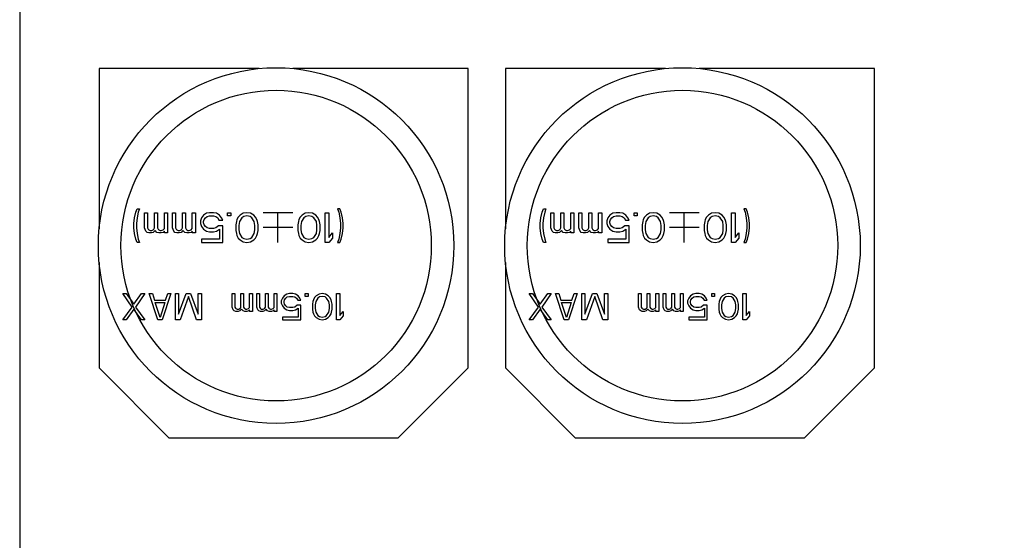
# Model space of a CAD drawing. Header units: millimetres. Extents: x 0 to 420, y 0 to 297.
# Tile 11 of 22: x 142 to 164, y 132 to 144. Entities that reach past the tile are written whole.
import ezdxf
from ezdxf.enums import TextEntityAlignment as Align

# ---------------------------------------------------------------- set-up
doc = ezdxf.new("R2010")
doc.units = ezdxf.units.MM
doc.header["$LTSCALE"] = 23.1
doc.layers.get('0').update_dxf_attribs({"linetype": 'CONTINUOUS'})
doc.layers.add('00_COMPONENTS', color=7, linetype='CONTINUOUS')
doc.layers.add('51__DRAFT_DIMS', color=7, linetype='CONTINUOUS')
doc.styles.get("Standard").update_dxf_attribs({"font": 'simfang.ttf'})
doc.dimstyles.new('DIMSTYLE_1', dxfattribs={"dimtxt": 3, "dimasz": 3, "dimexe": 2.5, "dimexo": 0.5, "dimgap": 0.75, "dimtad": 1, "dimdec": 1, "dimdsep": 46, "dimtxsty": 'STANDARD', "dimblk": '_FILLED', "dimblk1": '_FILLED', "dimblk2": '_FILLED', "dimcen": 0.09, "dimclrt": 3, "dimazin": 2, "dimtp": 0.5, "dimtm": 0.5, "dimtfac": 1, "dimtdec": 1, "dimtofl": 0, "dimtmove": 0, "dimatfit": 3, "dimldrblk": '_FILLED', "dimfxl": 1, "dimtolj": 1, "dimarcsym": 0})

# ---------------------------------------------------------------- blocks, each defined once
blk = doc.blocks.new('_FILLED')
at = {"color": 0, "linetype": 'ByBlock'}
blk.add_solid([(0, 0), (-1, 0.1667), (-1, -0.1667)], dxfattribs=at)
blk = doc.blocks.new('*D3')
at = {"layer": '51__DRAFT_DIMS', "color": 4}
for p, q in [((222.921, 224.182), (289.645, 224.182)), ((287.145, 224.182), (287.145, 133.692)), ((287.145, 43.202), (287.145, 133.692)), ((148.891, 43.202), (289.645, 43.202))]:
    blk.add_line(p, q, dxfattribs=at)
at = {"layer": '51__DRAFT_DIMS', "color": 4, "xscale": 3, "yscale": 3, "zscale": 3}
for p, rotation in [((287.145, 224.182), 90), ((287.145, 43.202), 270)]:
    blk.add_blockref('_FILLED', p, dxfattribs=dict(at, rotation=rotation))
at = {"layer": '51__DRAFT_DIMS', "color": 3}
blk.add_text('181', height=3, rotation=90, dxfattribs=at).set_placement((286.395, 133.692), align=Align.CENTER)

msp = doc.modelspace()

# ---------------------------------------------------------------- linework, layer by layer
at = {"layer": '00_COMPONENTS', "color": 7}
for p, q in [((142.101, 165.835), (142.101, 114.879)), ((143.89, 142.576), (143.89, 138.973)), ((147.493, 142.576), (143.89, 142.576)), ((152.19, 142.576), (148.251, 142.576)), ((152.19, 135.845), (152.19, 142.576)), ((153.034, 142.576), (153.034, 138.973)), ((156.637, 142.576), (153.034, 142.576)), ((161.334, 142.576), (157.395, 142.576)), ((161.334, 135.845), (161.334, 142.576)), ((143.89, 138.215), (143.89, 135.845)), ((153.034, 138.215), (153.034, 135.845)), ((143.89, 135.845), (145.459, 134.276)), ((150.621, 134.276), (152.19, 135.845)), ((153.034, 135.845), (154.603, 134.276)), ((159.765, 134.276), (161.334, 135.845)), ((145.459, 134.276), (150.621, 134.276)), ((154.603, 134.276), (159.765, 134.276))]:
    msp.add_line(p, q, dxfattribs=at)
at = {"layer": '00_COMPONENTS', "color": 4}
for p, q in [((144.715, 139.349), (144.743, 139.421)), ((144.743, 139.421), (144.799, 139.421)), ((144.799, 139.421), (144.771, 139.349)), ((149.252, 139.421), (149.28, 139.349)), ((149.308, 139.421), (149.252, 139.421)), ((149.335, 139.349), (149.308, 139.421)), ((153.859, 139.349), (153.887, 139.421)), ((153.887, 139.421), (153.943, 139.421)), ((153.943, 139.421), (153.915, 139.349)), ((158.396, 139.421), (158.424, 139.349)), ((158.452, 139.421), (158.396, 139.421)), ((158.479, 139.349), (158.452, 139.421)), ((144.673, 139.093), (144.687, 139.221)), ((144.687, 139.221), (144.715, 139.349)), ((144.743, 139.221), (144.729, 139.093)), ((144.771, 139.349), (144.743, 139.221)), ((144.911, 138.993), (144.911, 139.335)), ((144.911, 139.335), (144.98, 139.335)), ((144.98, 139.335), (144.98, 138.993)), ((145.134, 138.993), (145.134, 139.335)), ((145.134, 139.335), (145.204, 139.335)), ((145.204, 139.335), (145.204, 138.993)), ((145.357, 138.979), (145.357, 139.335)), ((145.357, 139.335), (145.427, 139.335)), ((145.427, 139.335), (145.427, 138.879)), ((145.539, 138.993), (145.539, 139.335)), ((145.539, 139.335), (145.609, 139.335)), ((145.609, 139.335), (145.609, 138.993)), ((145.762, 138.993), (145.762, 139.335)), ((145.762, 139.335), (145.832, 139.335)), ((145.832, 139.335), (145.832, 138.993)), ((145.985, 138.979), (145.985, 139.335)), ((145.985, 139.335), (146.055, 139.335)), ((146.055, 139.335), (146.055, 138.879)), ((146.195, 139.221), (146.167, 139.15)), ((146.167, 139.15), (146.167, 139.093)), ((146.237, 139.278), (146.195, 139.221)), ((146.307, 139.321), (146.237, 139.278)), ((146.237, 139.136), (146.251, 139.178)), ((146.251, 139.178), (146.279, 139.221)), ((146.279, 139.221), (146.32, 139.25)), ((146.376, 139.335), (146.307, 139.321)), ((146.32, 139.25), (146.376, 139.264)), ((146.46, 139.335), (146.376, 139.335)), ((146.376, 139.264), (146.46, 139.264)), ((146.53, 139.321), (146.46, 139.335)), ((146.46, 139.264), (146.516, 139.25)), ((146.516, 139.25), (146.558, 139.221)), ((146.6, 139.278), (146.53, 139.321)), ((146.558, 139.221), (146.586, 139.164)), ((146.586, 139.164), (146.669, 139.164)), ((146.642, 139.221), (146.6, 139.278)), ((146.669, 139.164), (146.642, 139.221)), ((146.781, 139.264), (146.781, 139.335)), ((146.781, 139.335), (146.851, 139.335)), ((146.851, 139.264), (146.781, 139.264)), ((146.851, 139.335), (146.851, 139.264)), ((146.99, 139.178), (146.977, 139.136)), ((147.018, 139.235), (146.99, 139.178)), ((147.06, 139.278), (147.018, 139.235)), ((147.102, 139.221), (147.046, 139.136)), ((147.13, 139.321), (147.06, 139.278)), ((147.144, 139.25), (147.102, 139.221)), ((147.214, 139.335), (147.13, 139.321)), ((147.214, 139.264), (147.144, 139.25)), ((147.298, 139.321), (147.214, 139.335)), ((147.284, 139.25), (147.214, 139.264)), ((147.325, 139.221), (147.284, 139.25)), ((147.367, 139.278), (147.298, 139.321)), ((147.381, 139.136), (147.325, 139.221)), ((147.409, 139.235), (147.367, 139.278)), ((147.437, 139.178), (147.409, 139.235)), ((147.451, 139.136), (147.437, 139.178)), ((148.247, 139.335), (147.577, 139.335)), ((147.912, 138.665), (147.912, 139.335)), ((148.386, 139.178), (148.372, 139.136)), ((148.414, 139.235), (148.386, 139.178)), ((148.456, 139.278), (148.414, 139.235)), ((148.498, 139.221), (148.442, 139.136)), ((148.526, 139.321), (148.456, 139.278)), ((148.54, 139.25), (148.498, 139.221)), ((148.61, 139.335), (148.526, 139.321)), ((148.61, 139.264), (148.54, 139.25)), ((148.693, 139.321), (148.61, 139.335)), ((148.679, 139.25), (148.61, 139.264)), ((148.721, 139.221), (148.679, 139.25)), ((148.763, 139.278), (148.693, 139.321)), ((148.777, 139.136), (148.721, 139.221)), ((148.805, 139.235), (148.763, 139.278)), ((148.833, 139.178), (148.805, 139.235)), ((148.847, 139.136), (148.833, 139.178)), ((148.973, 138.665), (148.973, 139.335)), ((148.973, 139.335), (149.056, 139.335)), ((149.056, 139.335), (149.056, 138.779)), ((149.28, 139.349), (149.308, 139.221)), ((149.308, 139.221), (149.322, 139.093)), ((149.363, 139.221), (149.335, 139.349)), ((149.377, 139.093), (149.363, 139.221)), ((153.817, 139.093), (153.831, 139.221)), ((153.831, 139.221), (153.859, 139.349)), ((153.887, 139.221), (153.873, 139.093)), ((153.915, 139.349), (153.887, 139.221)), ((154.055, 138.993), (154.055, 139.335)), ((154.055, 139.335), (154.124, 139.335)), ((154.124, 139.335), (154.124, 138.993)), ((154.278, 138.993), (154.278, 139.335)), ((154.278, 139.335), (154.348, 139.335)), ((154.348, 139.335), (154.348, 138.993)), ((154.501, 138.979), (154.501, 139.335)), ((154.501, 139.335), (154.571, 139.335)), ((154.571, 139.335), (154.571, 138.879)), ((154.683, 138.993), (154.683, 139.335)), ((154.683, 139.335), (154.753, 139.335)), ((154.753, 139.335), (154.753, 138.993)), ((154.906, 138.993), (154.906, 139.335)), ((154.906, 139.335), (154.976, 139.335)), ((154.976, 139.335), (154.976, 138.993)), ((155.129, 138.979), (155.129, 139.335)), ((155.129, 139.335), (155.199, 139.335)), ((155.199, 139.335), (155.199, 138.879)), ((155.339, 139.221), (155.311, 139.15)), ((155.311, 139.15), (155.311, 139.093)), ((155.381, 139.278), (155.339, 139.221)), ((155.451, 139.321), (155.381, 139.278)), ((155.381, 139.136), (155.395, 139.178)), ((155.395, 139.178), (155.423, 139.221)), ((155.423, 139.221), (155.464, 139.25)), ((155.52, 139.335), (155.451, 139.321)), ((155.464, 139.25), (155.52, 139.264)), ((155.604, 139.335), (155.52, 139.335)), ((155.52, 139.264), (155.604, 139.264)), ((155.674, 139.321), (155.604, 139.335)), ((155.604, 139.264), (155.66, 139.25)), ((155.66, 139.25), (155.702, 139.221)), ((155.744, 139.278), (155.674, 139.321)), ((155.702, 139.221), (155.73, 139.164)), ((155.73, 139.164), (155.813, 139.164)), ((155.786, 139.221), (155.744, 139.278)), ((155.813, 139.164), (155.786, 139.221)), ((155.925, 139.264), (155.925, 139.335)), ((155.925, 139.335), (155.995, 139.335)), ((155.995, 139.264), (155.925, 139.264)), ((155.995, 139.335), (155.995, 139.264)), ((156.134, 139.178), (156.121, 139.136)), ((156.162, 139.235), (156.134, 139.178)), ((156.204, 139.278), (156.162, 139.235)), ((156.246, 139.221), (156.19, 139.136)), ((156.274, 139.321), (156.204, 139.278)), ((156.288, 139.25), (156.246, 139.221)), ((156.358, 139.335), (156.274, 139.321)), ((156.358, 139.264), (156.288, 139.25)), ((156.442, 139.321), (156.358, 139.335)), ((156.428, 139.25), (156.358, 139.264)), ((156.469, 139.221), (156.428, 139.25)), ((156.511, 139.278), (156.442, 139.321)), ((156.525, 139.136), (156.469, 139.221)), ((156.553, 139.235), (156.511, 139.278)), ((156.581, 139.178), (156.553, 139.235)), ((156.595, 139.136), (156.581, 139.178)), ((157.391, 139.335), (156.721, 139.335)), ((157.056, 138.665), (157.056, 139.335)), ((157.53, 139.178), (157.516, 139.136)), ((157.558, 139.235), (157.53, 139.178)), ((157.6, 139.278), (157.558, 139.235)), ((157.642, 139.221), (157.586, 139.136)), ((157.67, 139.321), (157.6, 139.278)), ((157.684, 139.25), (157.642, 139.221)), ((157.754, 139.335), (157.67, 139.321)), ((157.754, 139.264), (157.684, 139.25)), ((157.837, 139.321), (157.754, 139.335)), ((157.823, 139.25), (157.754, 139.264)), ((157.865, 139.221), (157.823, 139.25)), ((157.907, 139.278), (157.837, 139.321)), ((157.921, 139.136), (157.865, 139.221)), ((157.949, 139.235), (157.907, 139.278)), ((157.977, 139.178), (157.949, 139.235)), ((157.991, 139.136), (157.977, 139.178)), ((158.117, 138.665), (158.117, 139.335)), ((158.117, 139.335), (158.2, 139.335)), ((158.2, 139.335), (158.2, 138.779)), ((158.424, 139.349), (158.452, 139.221)), ((158.452, 139.221), (158.466, 139.093)), ((158.507, 139.221), (158.479, 139.349)), ((158.521, 139.093), (158.507, 139.221)), ((144.673, 138.993), (144.673, 139.093)), ((144.687, 138.865), (144.673, 138.993)), ((144.729, 139.093), (144.729, 138.993)), ((144.729, 138.993), (144.743, 138.865)), ((144.939, 138.922), (144.911, 138.993)), ((144.967, 138.893), (144.939, 138.922)), ((144.98, 138.993), (144.994, 138.965)), ((144.994, 138.965), (145.008, 138.95)), ((145.008, 138.95), (145.036, 138.936)), ((145.036, 138.936), (145.078, 138.936)), ((145.078, 138.936), (145.106, 138.95)), ((145.106, 138.95), (145.12, 138.965)), ((145.148, 138.936), (145.106, 138.893)), ((145.12, 138.965), (145.134, 138.993)), ((145.19, 138.893), (145.148, 138.936)), ((145.204, 138.993), (145.218, 138.965)), ((145.218, 138.965), (145.232, 138.95)), ((145.232, 138.95), (145.26, 138.936)), ((145.26, 138.936), (145.288, 138.936)), ((145.288, 138.936), (145.329, 138.95)), ((145.329, 138.95), (145.357, 138.979)), ((145.357, 138.922), (145.329, 138.893)), ((145.357, 138.879), (145.357, 138.922)), ((145.567, 138.922), (145.539, 138.993)), ((145.595, 138.893), (145.567, 138.922)), ((145.609, 138.993), (145.623, 138.965)), ((145.623, 138.965), (145.637, 138.95)), ((145.637, 138.95), (145.664, 138.936)), ((145.664, 138.936), (145.706, 138.936)), ((145.706, 138.936), (145.734, 138.95)), ((145.734, 138.95), (145.748, 138.965)), ((145.776, 138.936), (145.734, 138.893)), ((145.748, 138.965), (145.762, 138.993)), ((145.818, 138.893), (145.776, 138.936)), ((145.832, 138.993), (145.846, 138.965)), ((145.846, 138.965), (145.86, 138.95)), ((145.86, 138.95), (145.888, 138.936)), ((145.888, 138.936), (145.916, 138.936)), ((145.916, 138.936), (145.958, 138.95)), ((145.958, 138.95), (145.985, 138.979)), ((145.985, 138.922), (145.958, 138.893)), ((145.985, 138.879), (145.985, 138.922)), ((146.167, 139.093), (146.195, 139.022)), ((146.195, 139.022), (146.237, 138.965)), ((146.237, 139.107), (146.237, 139.136)), ((146.251, 139.064), (146.237, 139.107)), ((146.237, 138.965), (146.307, 138.922)), ((146.279, 139.022), (146.251, 139.064)), ((146.32, 138.993), (146.279, 139.022)), ((146.307, 138.922), (146.376, 138.908)), ((146.376, 138.979), (146.32, 138.993)), ((146.46, 138.979), (146.376, 138.979)), ((146.516, 138.993), (146.46, 138.979)), ((146.46, 138.908), (146.53, 138.922)), ((146.572, 139.036), (146.516, 138.993)), ((146.53, 138.922), (146.6, 138.965)), ((146.669, 139.036), (146.572, 139.036)), ((146.6, 138.965), (146.6, 138.736)), ((146.669, 138.665), (146.669, 139.036)), ((146.977, 139.136), (146.963, 139.064)), ((146.963, 139.064), (146.963, 138.936)), ((146.963, 138.936), (146.977, 138.865)), ((147.046, 139.136), (147.032, 139.05)), ((147.032, 139.05), (147.032, 138.95)), ((147.032, 138.95), (147.046, 138.865)), ((147.395, 139.05), (147.381, 139.136)), ((147.381, 138.865), (147.395, 138.95)), ((147.395, 138.95), (147.395, 139.05)), ((147.465, 139.064), (147.451, 139.136)), ((147.451, 138.865), (147.465, 138.936)), ((147.465, 138.936), (147.465, 139.064)), ((148.247, 139), (147.577, 139)), ((148.372, 139.136), (148.358, 139.064)), ((148.358, 139.064), (148.358, 138.936)), ((148.358, 138.936), (148.372, 138.865)), ((148.442, 139.136), (148.428, 139.05)), ((148.428, 139.05), (148.428, 138.95)), ((148.428, 138.95), (148.442, 138.865)), ((148.791, 139.05), (148.777, 139.136)), ((148.777, 138.865), (148.791, 138.95)), ((148.791, 138.95), (148.791, 139.05)), ((148.861, 139.064), (148.847, 139.136)), ((148.847, 138.865), (148.861, 138.936)), ((148.861, 138.936), (148.861, 139.064)), ((149.322, 138.993), (149.308, 138.865)), ((149.322, 139.093), (149.322, 138.993)), ((149.363, 138.865), (149.377, 138.993)), ((149.377, 138.993), (149.377, 139.093)), ((153.817, 138.993), (153.817, 139.093)), ((153.831, 138.865), (153.817, 138.993)), ((153.873, 139.093), (153.873, 138.993)), ((153.873, 138.993), (153.887, 138.865)), ((154.083, 138.922), (154.055, 138.993)), ((154.111, 138.893), (154.083, 138.922)), ((154.124, 138.993), (154.138, 138.965)), ((154.138, 138.965), (154.152, 138.95)), ((154.152, 138.95), (154.18, 138.936)), ((154.18, 138.936), (154.222, 138.936)), ((154.222, 138.936), (154.25, 138.95)), ((154.25, 138.95), (154.264, 138.965)), ((154.292, 138.936), (154.25, 138.893)), ((154.264, 138.965), (154.278, 138.993)), ((154.334, 138.893), (154.292, 138.936)), ((154.348, 138.993), (154.362, 138.965)), ((154.362, 138.965), (154.376, 138.95)), ((154.376, 138.95), (154.404, 138.936)), ((154.404, 138.936), (154.432, 138.936)), ((154.432, 138.936), (154.473, 138.95)), ((154.473, 138.95), (154.501, 138.979)), ((154.501, 138.922), (154.473, 138.893)), ((154.501, 138.879), (154.501, 138.922)), ((154.711, 138.922), (154.683, 138.993)), ((154.739, 138.893), (154.711, 138.922)), ((154.753, 138.993), (154.767, 138.965)), ((154.767, 138.965), (154.781, 138.95)), ((154.781, 138.95), (154.808, 138.936)), ((154.808, 138.936), (154.85, 138.936)), ((154.85, 138.936), (154.878, 138.95)), ((154.878, 138.95), (154.892, 138.965)), ((154.92, 138.936), (154.878, 138.893)), ((154.892, 138.965), (154.906, 138.993)), ((154.962, 138.893), (154.92, 138.936)), ((154.976, 138.993), (154.99, 138.965)), ((154.99, 138.965), (155.004, 138.95)), ((155.004, 138.95), (155.032, 138.936)), ((155.032, 138.936), (155.06, 138.936)), ((155.06, 138.936), (155.102, 138.95)), ((155.102, 138.95), (155.129, 138.979)), ((155.129, 138.922), (155.102, 138.893)), ((155.129, 138.879), (155.129, 138.922)), ((155.311, 139.093), (155.339, 139.022)), ((155.339, 139.022), (155.381, 138.965)), ((155.381, 139.107), (155.381, 139.136)), ((155.395, 139.064), (155.381, 139.107)), ((155.381, 138.965), (155.451, 138.922)), ((155.423, 139.022), (155.395, 139.064)), ((155.464, 138.993), (155.423, 139.022)), ((155.451, 138.922), (155.52, 138.908)), ((155.52, 138.979), (155.464, 138.993)), ((155.604, 138.979), (155.52, 138.979)), ((155.66, 138.993), (155.604, 138.979)), ((155.604, 138.908), (155.674, 138.922)), ((155.716, 139.036), (155.66, 138.993)), ((155.674, 138.922), (155.744, 138.965)), ((155.813, 139.036), (155.716, 139.036)), ((155.744, 138.965), (155.744, 138.736)), ((155.813, 138.665), (155.813, 139.036)), ((156.121, 139.136), (156.107, 139.064)), ((156.107, 139.064), (156.107, 138.936)), ((156.107, 138.936), (156.121, 138.865)), ((156.19, 139.136), (156.176, 139.05)), ((156.176, 139.05), (156.176, 138.95)), ((156.176, 138.95), (156.19, 138.865)), ((156.539, 139.05), (156.525, 139.136)), ((156.525, 138.865), (156.539, 138.95)), ((156.539, 138.95), (156.539, 139.05)), ((156.609, 139.064), (156.595, 139.136)), ((156.595, 138.865), (156.609, 138.936)), ((156.609, 138.936), (156.609, 139.064)), ((157.391, 139), (156.721, 139)), ((157.516, 139.136), (157.502, 139.064)), ((157.502, 139.064), (157.502, 138.936)), ((157.502, 138.936), (157.516, 138.865)), ((157.586, 139.136), (157.572, 139.05)), ((157.572, 139.05), (157.572, 138.95)), ((157.572, 138.95), (157.586, 138.865)), ((157.935, 139.05), (157.921, 139.136)), ((157.921, 138.865), (157.935, 138.95)), ((157.935, 138.95), (157.935, 139.05)), ((158.005, 139.064), (157.991, 139.136)), ((157.991, 138.865), (158.005, 138.936)), ((158.005, 138.936), (158.005, 139.064)), ((158.466, 138.993), (158.452, 138.865)), ((158.466, 139.093), (158.466, 138.993)), ((158.507, 138.865), (158.521, 138.993)), ((158.521, 138.993), (158.521, 139.093)), ((144.715, 138.736), (144.687, 138.865)), ((144.743, 138.665), (144.715, 138.736)), ((144.743, 138.865), (144.771, 138.736)), ((144.771, 138.736), (144.799, 138.665)), ((145.008, 138.879), (144.967, 138.893)), ((145.064, 138.879), (145.008, 138.879)), ((145.106, 138.893), (145.064, 138.879)), ((145.232, 138.879), (145.19, 138.893)), ((145.288, 138.879), (145.232, 138.879)), ((145.329, 138.893), (145.288, 138.879)), ((145.427, 138.879), (145.357, 138.879)), ((145.637, 138.879), (145.595, 138.893)), ((145.692, 138.879), (145.637, 138.879)), ((145.734, 138.893), (145.692, 138.879)), ((145.86, 138.879), (145.818, 138.893)), ((145.916, 138.879), (145.86, 138.879)), ((145.958, 138.893), (145.916, 138.879)), ((146.055, 138.879), (145.985, 138.879)), ((146.195, 138.736), (146.195, 138.665)), ((146.6, 138.736), (146.195, 138.736)), ((146.376, 138.908), (146.46, 138.908)), ((146.977, 138.865), (146.99, 138.822)), ((146.99, 138.822), (147.018, 138.765)), ((147.018, 138.765), (147.06, 138.722)), ((147.046, 138.865), (147.102, 138.779)), ((147.06, 138.722), (147.13, 138.679)), ((147.102, 138.779), (147.144, 138.751)), ((147.144, 138.751), (147.214, 138.736)), ((147.214, 138.736), (147.284, 138.751)), ((147.284, 138.751), (147.325, 138.779)), ((147.298, 138.679), (147.367, 138.722)), ((147.325, 138.779), (147.381, 138.865)), ((147.367, 138.722), (147.409, 138.765)), ((147.409, 138.765), (147.437, 138.822)), ((147.437, 138.822), (147.451, 138.865)), ((148.372, 138.865), (148.386, 138.822)), ((148.386, 138.822), (148.414, 138.765)), ((148.414, 138.765), (148.456, 138.722)), ((148.442, 138.865), (148.498, 138.779)), ((148.456, 138.722), (148.526, 138.679)), ((148.498, 138.779), (148.54, 138.751)), ((148.54, 138.751), (148.61, 138.736)), ((148.61, 138.736), (148.679, 138.751)), ((148.679, 138.751), (148.721, 138.779)), ((148.693, 138.679), (148.763, 138.722)), ((148.721, 138.779), (148.777, 138.865)), ((148.763, 138.722), (148.805, 138.765)), ((148.805, 138.765), (148.833, 138.822)), ((148.833, 138.822), (148.847, 138.865)), ((149.056, 138.779), (149.14, 138.879)), ((149.14, 138.765), (149.056, 138.665)), ((149.14, 138.879), (149.14, 138.765)), ((149.28, 138.736), (149.252, 138.665)), ((149.308, 138.865), (149.28, 138.736)), ((149.308, 138.665), (149.335, 138.736)), ((149.335, 138.736), (149.363, 138.865)), ((153.859, 138.736), (153.831, 138.865)), ((153.887, 138.665), (153.859, 138.736)), ((153.887, 138.865), (153.915, 138.736)), ((153.915, 138.736), (153.943, 138.665)), ((154.152, 138.879), (154.111, 138.893)), ((154.208, 138.879), (154.152, 138.879)), ((154.25, 138.893), (154.208, 138.879)), ((154.376, 138.879), (154.334, 138.893)), ((154.432, 138.879), (154.376, 138.879)), ((154.473, 138.893), (154.432, 138.879)), ((154.571, 138.879), (154.501, 138.879)), ((154.781, 138.879), (154.739, 138.893)), ((154.836, 138.879), (154.781, 138.879)), ((154.878, 138.893), (154.836, 138.879)), ((155.004, 138.879), (154.962, 138.893)), ((155.06, 138.879), (155.004, 138.879)), ((155.102, 138.893), (155.06, 138.879)), ((155.199, 138.879), (155.129, 138.879)), ((155.339, 138.736), (155.339, 138.665)), ((155.744, 138.736), (155.339, 138.736)), ((155.52, 138.908), (155.604, 138.908)), ((156.121, 138.865), (156.134, 138.822)), ((156.134, 138.822), (156.162, 138.765)), ((156.162, 138.765), (156.204, 138.722)), ((156.19, 138.865), (156.246, 138.779)), ((156.204, 138.722), (156.274, 138.679)), ((156.246, 138.779), (156.288, 138.751)), ((156.288, 138.751), (156.358, 138.736)), ((156.358, 138.736), (156.428, 138.751)), ((156.428, 138.751), (156.469, 138.779)), ((156.442, 138.679), (156.511, 138.722)), ((156.469, 138.779), (156.525, 138.865)), ((156.511, 138.722), (156.553, 138.765)), ((156.553, 138.765), (156.581, 138.822)), ((156.581, 138.822), (156.595, 138.865)), ((157.516, 138.865), (157.53, 138.822)), ((157.53, 138.822), (157.558, 138.765)), ((157.558, 138.765), (157.6, 138.722)), ((157.586, 138.865), (157.642, 138.779)), ((157.6, 138.722), (157.67, 138.679)), ((157.642, 138.779), (157.684, 138.751)), ((157.684, 138.751), (157.754, 138.736)), ((157.754, 138.736), (157.823, 138.751)), ((157.823, 138.751), (157.865, 138.779)), ((157.837, 138.679), (157.907, 138.722)), ((157.865, 138.779), (157.921, 138.865)), ((157.907, 138.722), (157.949, 138.765)), ((157.949, 138.765), (157.977, 138.822)), ((157.977, 138.822), (157.991, 138.865)), ((158.2, 138.779), (158.284, 138.879)), ((158.284, 138.765), (158.2, 138.665)), ((158.284, 138.879), (158.284, 138.765)), ((158.424, 138.736), (158.396, 138.665)), ((158.452, 138.865), (158.424, 138.736)), ((158.452, 138.665), (158.479, 138.736)), ((158.479, 138.736), (158.507, 138.865)), ((144.799, 138.665), (144.743, 138.665)), ((146.195, 138.665), (146.669, 138.665)), ((147.13, 138.679), (147.214, 138.665)), ((147.214, 138.665), (147.298, 138.679)), ((148.526, 138.679), (148.61, 138.665)), ((148.61, 138.665), (148.693, 138.679)), ((149.056, 138.665), (148.973, 138.665)), ((149.252, 138.665), (149.308, 138.665)), ((153.943, 138.665), (153.887, 138.665)), ((155.339, 138.665), (155.813, 138.665)), ((156.274, 138.679), (156.358, 138.665)), ((156.358, 138.665), (156.442, 138.679)), ((157.67, 138.679), (157.754, 138.665)), ((157.754, 138.665), (157.837, 138.679)), ((158.2, 138.665), (158.117, 138.665)), ((158.396, 138.665), (158.452, 138.665)), ((144.633, 137.214), (144.424, 137.516)), ((144.424, 137.516), (144.498, 137.516)), ((144.498, 137.516), (144.67, 137.277)), ((144.67, 137.277), (144.842, 137.516)), ((144.915, 137.516), (144.707, 137.214)), ((144.842, 137.516), (144.915, 137.516)), ((145.21, 136.926), (145.014, 137.516)), ((145.014, 137.516), (145.088, 137.516)), ((145.088, 137.516), (145.137, 137.365)), ((145.505, 137.516), (145.309, 136.926)), ((145.383, 137.365), (145.432, 137.516)), ((145.432, 137.516), (145.505, 137.516)), ((145.604, 136.926), (145.604, 137.516)), ((145.604, 137.516), (145.678, 137.516)), ((145.678, 137.516), (145.678, 137.051)), ((145.678, 137.051), (145.85, 137.516)), ((145.899, 137.453), (145.714, 136.926)), ((145.85, 137.516), (145.948, 137.516)), ((146.083, 136.926), (145.899, 137.453)), ((145.948, 137.516), (146.12, 137.051)), ((146.12, 137.051), (146.12, 137.516)), ((146.12, 137.516), (146.194, 137.516)), ((146.194, 137.516), (146.194, 136.926)), ((146.882, 137.214), (146.882, 137.516)), ((146.882, 137.516), (146.944, 137.516)), ((146.944, 137.516), (146.944, 137.214)), ((147.079, 137.214), (147.079, 137.516)), ((147.079, 137.516), (147.14, 137.516)), ((147.14, 137.516), (147.14, 137.214)), ((147.275, 137.202), (147.275, 137.516)), ((147.275, 137.516), (147.337, 137.516)), ((147.337, 137.516), (147.337, 137.114)), ((147.435, 137.214), (147.435, 137.516)), ((147.435, 137.516), (147.497, 137.516)), ((147.497, 137.516), (147.497, 137.214)), ((147.632, 137.214), (147.632, 137.516)), ((147.632, 137.516), (147.693, 137.516)), ((147.693, 137.516), (147.693, 137.214)), ((147.829, 137.202), (147.829, 137.516)), ((147.829, 137.516), (147.89, 137.516)), ((147.89, 137.516), (147.89, 137.114)), ((148.013, 137.415), (147.988, 137.352)), ((148.05, 137.465), (148.013, 137.415)), ((148.111, 137.503), (148.05, 137.465)), ((148.05, 137.34), (148.062, 137.378)), ((148.062, 137.378), (148.087, 137.415)), ((148.087, 137.415), (148.124, 137.44)), ((148.173, 137.516), (148.111, 137.503)), ((148.124, 137.44), (148.173, 137.453)), ((148.247, 137.516), (148.173, 137.516)), ((148.173, 137.453), (148.247, 137.453)), ((148.308, 137.503), (148.247, 137.516)), ((148.247, 137.453), (148.296, 137.44)), ((148.296, 137.44), (148.333, 137.415)), ((148.369, 137.465), (148.308, 137.503)), ((148.333, 137.415), (148.357, 137.365)), ((148.406, 137.415), (148.369, 137.465)), ((148.431, 137.365), (148.406, 137.415)), ((148.529, 137.453), (148.529, 137.516)), ((148.529, 137.516), (148.591, 137.516)), ((148.591, 137.453), (148.529, 137.453)), ((148.591, 137.516), (148.591, 137.453)), ((148.714, 137.378), (148.701, 137.34)), ((148.738, 137.428), (148.714, 137.378)), ((148.775, 137.465), (148.738, 137.428)), ((148.812, 137.415), (148.763, 137.34)), ((148.837, 137.503), (148.775, 137.465)), ((148.849, 137.44), (148.812, 137.415)), ((148.91, 137.516), (148.837, 137.503)), ((148.91, 137.453), (148.849, 137.44)), ((148.984, 137.503), (148.91, 137.516)), ((148.972, 137.44), (148.91, 137.453)), ((149.009, 137.415), (148.972, 137.44)), ((149.045, 137.465), (148.984, 137.503)), ((149.058, 137.34), (149.009, 137.415)), ((149.082, 137.428), (149.045, 137.465)), ((149.107, 137.378), (149.082, 137.428)), ((149.119, 137.34), (149.107, 137.378)), ((149.23, 136.926), (149.23, 137.516)), ((149.23, 137.516), (149.304, 137.516)), ((149.304, 137.516), (149.304, 137.026)), ((153.777, 137.214), (153.568, 137.516)), ((153.568, 137.516), (153.642, 137.516)), ((153.642, 137.516), (153.814, 137.277)), ((153.814, 137.277), (153.986, 137.516)), ((154.059, 137.516), (153.851, 137.214)), ((153.986, 137.516), (154.059, 137.516)), ((154.354, 136.926), (154.158, 137.516)), ((154.158, 137.516), (154.232, 137.516)), ((154.232, 137.516), (154.281, 137.365)), ((154.649, 137.516), (154.453, 136.926)), ((154.527, 137.365), (154.576, 137.516)), ((154.576, 137.516), (154.649, 137.516)), ((154.748, 136.926), (154.748, 137.516)), ((154.748, 137.516), (154.822, 137.516)), ((154.822, 137.516), (154.822, 137.051)), ((154.822, 137.051), (154.994, 137.516)), ((155.043, 137.453), (154.858, 136.926)), ((154.994, 137.516), (155.092, 137.516)), ((155.227, 136.926), (155.043, 137.453)), ((155.092, 137.516), (155.264, 137.051)), ((155.264, 137.051), (155.264, 137.516)), ((155.264, 137.516), (155.338, 137.516)), ((155.338, 137.516), (155.338, 136.926)), ((156.026, 137.214), (156.026, 137.516)), ((156.026, 137.516), (156.088, 137.516)), ((156.088, 137.516), (156.088, 137.214)), ((156.223, 137.214), (156.223, 137.516)), ((156.223, 137.516), (156.284, 137.516)), ((156.284, 137.516), (156.284, 137.214)), ((156.419, 137.202), (156.419, 137.516)), ((156.419, 137.516), (156.481, 137.516)), ((156.481, 137.516), (156.481, 137.114)), ((156.579, 137.214), (156.579, 137.516)), ((156.579, 137.516), (156.641, 137.516)), ((156.641, 137.516), (156.641, 137.214)), ((156.776, 137.214), (156.776, 137.516)), ((156.776, 137.516), (156.837, 137.516)), ((156.837, 137.516), (156.837, 137.214)), ((156.973, 137.202), (156.973, 137.516)), ((156.973, 137.516), (157.034, 137.516)), ((157.034, 137.516), (157.034, 137.114)), ((157.157, 137.415), (157.132, 137.352)), ((157.194, 137.465), (157.157, 137.415)), ((157.255, 137.503), (157.194, 137.465)), ((157.194, 137.34), (157.206, 137.378)), ((157.206, 137.378), (157.231, 137.415)), ((157.231, 137.415), (157.268, 137.44)), ((157.317, 137.516), (157.255, 137.503)), ((157.268, 137.44), (157.317, 137.453)), ((157.391, 137.516), (157.317, 137.516)), ((157.317, 137.453), (157.391, 137.453)), ((157.452, 137.503), (157.391, 137.516)), ((157.391, 137.453), (157.44, 137.44)), ((157.44, 137.44), (157.477, 137.415)), ((157.513, 137.465), (157.452, 137.503)), ((157.477, 137.415), (157.501, 137.365)), ((157.55, 137.415), (157.513, 137.465)), ((157.575, 137.365), (157.55, 137.415)), ((157.673, 137.453), (157.673, 137.516)), ((157.673, 137.516), (157.735, 137.516)), ((157.735, 137.453), (157.673, 137.453)), ((157.735, 137.516), (157.735, 137.453)), ((157.858, 137.378), (157.845, 137.34)), ((157.882, 137.428), (157.858, 137.378)), ((157.919, 137.465), (157.882, 137.428)), ((157.956, 137.415), (157.907, 137.34)), ((157.981, 137.503), (157.919, 137.465)), ((157.993, 137.44), (157.956, 137.415)), ((158.054, 137.516), (157.981, 137.503)), ((158.054, 137.453), (157.993, 137.44)), ((158.128, 137.503), (158.054, 137.516)), ((158.116, 137.44), (158.054, 137.453)), ((158.153, 137.415), (158.116, 137.44)), ((158.189, 137.465), (158.128, 137.503)), ((158.202, 137.34), (158.153, 137.415)), ((158.226, 137.428), (158.189, 137.465)), ((158.251, 137.378), (158.226, 137.428)), ((158.263, 137.34), (158.251, 137.378)), ((158.374, 136.926), (158.374, 137.516)), ((158.374, 137.516), (158.448, 137.516)), ((158.448, 137.516), (158.448, 137.026)), ((144.424, 136.926), (144.633, 137.214)), ((144.67, 137.164), (144.498, 136.926)), ((144.842, 136.926), (144.67, 137.164)), ((144.707, 137.214), (144.915, 136.926)), ((145.137, 137.365), (145.383, 137.365)), ((145.26, 136.976), (145.149, 137.315)), ((145.149, 137.315), (145.37, 137.315)), ((145.37, 137.315), (145.26, 136.976)), ((146.907, 137.152), (146.882, 137.214)), ((146.931, 137.127), (146.907, 137.152)), ((146.944, 137.214), (146.956, 137.189)), ((146.956, 137.189), (146.968, 137.177)), ((146.968, 137.177), (146.993, 137.164)), ((146.993, 137.164), (147.03, 137.164)), ((147.03, 137.164), (147.054, 137.177)), ((147.054, 137.177), (147.067, 137.189)), ((147.091, 137.164), (147.054, 137.127)), ((147.067, 137.189), (147.079, 137.214)), ((147.128, 137.127), (147.091, 137.164)), ((147.14, 137.214), (147.153, 137.189)), ((147.153, 137.189), (147.165, 137.177)), ((147.165, 137.177), (147.189, 137.164)), ((147.189, 137.164), (147.214, 137.164)), ((147.214, 137.164), (147.251, 137.177)), ((147.251, 137.177), (147.275, 137.202)), ((147.275, 137.152), (147.251, 137.127)), ((147.275, 137.114), (147.275, 137.152)), ((147.46, 137.152), (147.435, 137.214)), ((147.484, 137.127), (147.46, 137.152)), ((147.497, 137.214), (147.509, 137.189)), ((147.509, 137.189), (147.521, 137.177)), ((147.521, 137.177), (147.546, 137.164)), ((147.546, 137.164), (147.583, 137.164)), ((147.583, 137.164), (147.607, 137.177)), ((147.607, 137.177), (147.62, 137.189)), ((147.644, 137.164), (147.607, 137.127)), ((147.62, 137.189), (147.632, 137.214)), ((147.681, 137.127), (147.644, 137.164)), ((147.693, 137.214), (147.706, 137.189)), ((147.706, 137.189), (147.718, 137.177)), ((147.718, 137.177), (147.743, 137.164)), ((147.743, 137.164), (147.767, 137.164)), ((147.767, 137.164), (147.804, 137.177)), ((147.804, 137.177), (147.829, 137.202)), ((147.829, 137.152), (147.804, 137.127)), ((147.829, 137.114), (147.829, 137.152)), ((147.988, 137.352), (147.988, 137.302)), ((147.988, 137.302), (148.013, 137.239)), ((148.013, 137.239), (148.05, 137.189)), ((148.05, 137.315), (148.05, 137.34)), ((148.062, 137.277), (148.05, 137.315)), ((148.05, 137.189), (148.111, 137.152)), ((148.087, 137.239), (148.062, 137.277)), ((148.124, 137.214), (148.087, 137.239)), ((148.111, 137.152), (148.173, 137.139)), ((148.173, 137.202), (148.124, 137.214)), ((148.247, 137.202), (148.173, 137.202)), ((148.296, 137.214), (148.247, 137.202)), ((148.247, 137.139), (148.308, 137.152)), ((148.345, 137.252), (148.296, 137.214)), ((148.308, 137.152), (148.369, 137.189)), ((148.431, 137.252), (148.345, 137.252)), ((148.357, 137.365), (148.431, 137.365)), ((148.369, 137.189), (148.369, 136.988)), ((148.431, 136.926), (148.431, 137.252)), ((148.701, 137.34), (148.689, 137.277)), ((148.689, 137.277), (148.689, 137.164)), ((148.689, 137.164), (148.701, 137.101)), ((148.763, 137.34), (148.75, 137.265)), ((148.75, 137.265), (148.75, 137.177)), ((148.75, 137.177), (148.763, 137.101)), ((149.07, 137.265), (149.058, 137.34)), ((149.058, 137.101), (149.07, 137.177)), ((149.07, 137.177), (149.07, 137.265)), ((149.132, 137.277), (149.119, 137.34)), ((149.119, 137.101), (149.132, 137.164)), ((149.132, 137.164), (149.132, 137.277)), ((153.568, 136.926), (153.777, 137.214)), ((153.814, 137.164), (153.642, 136.926)), ((153.986, 136.926), (153.814, 137.164)), ((153.851, 137.214), (154.059, 136.926)), ((154.281, 137.365), (154.527, 137.365)), ((154.404, 136.976), (154.293, 137.315)), ((154.293, 137.315), (154.514, 137.315)), ((154.514, 137.315), (154.404, 136.976)), ((156.051, 137.152), (156.026, 137.214)), ((156.075, 137.127), (156.051, 137.152)), ((156.088, 137.214), (156.1, 137.189)), ((156.1, 137.189), (156.112, 137.177)), ((156.112, 137.177), (156.137, 137.164)), ((156.137, 137.164), (156.174, 137.164)), ((156.174, 137.164), (156.198, 137.177)), ((156.198, 137.177), (156.211, 137.189)), ((156.235, 137.164), (156.198, 137.127)), ((156.211, 137.189), (156.223, 137.214)), ((156.272, 137.127), (156.235, 137.164)), ((156.284, 137.214), (156.297, 137.189)), ((156.297, 137.189), (156.309, 137.177)), ((156.309, 137.177), (156.333, 137.164)), ((156.333, 137.164), (156.358, 137.164)), ((156.358, 137.164), (156.395, 137.177)), ((156.395, 137.177), (156.419, 137.202)), ((156.419, 137.152), (156.395, 137.127)), ((156.419, 137.114), (156.419, 137.152)), ((156.604, 137.152), (156.579, 137.214)), ((156.628, 137.127), (156.604, 137.152)), ((156.641, 137.214), (156.653, 137.189)), ((156.653, 137.189), (156.665, 137.177)), ((156.665, 137.177), (156.69, 137.164)), ((156.69, 137.164), (156.727, 137.164)), ((156.727, 137.164), (156.751, 137.177)), ((156.751, 137.177), (156.764, 137.189)), ((156.788, 137.164), (156.751, 137.127)), ((156.764, 137.189), (156.776, 137.214)), ((156.825, 137.127), (156.788, 137.164)), ((156.837, 137.214), (156.85, 137.189)), ((156.85, 137.189), (156.862, 137.177)), ((156.862, 137.177), (156.887, 137.164)), ((156.887, 137.164), (156.911, 137.164)), ((156.911, 137.164), (156.948, 137.177)), ((156.948, 137.177), (156.973, 137.202)), ((156.973, 137.152), (156.948, 137.127)), ((156.973, 137.114), (156.973, 137.152)), ((157.132, 137.352), (157.132, 137.302)), ((157.132, 137.302), (157.157, 137.239)), ((157.157, 137.239), (157.194, 137.189)), ((157.194, 137.315), (157.194, 137.34)), ((157.206, 137.277), (157.194, 137.315)), ((157.194, 137.189), (157.255, 137.152)), ((157.231, 137.239), (157.206, 137.277)), ((157.268, 137.214), (157.231, 137.239)), ((157.255, 137.152), (157.317, 137.139)), ((157.317, 137.202), (157.268, 137.214)), ((157.391, 137.202), (157.317, 137.202)), ((157.44, 137.214), (157.391, 137.202)), ((157.391, 137.139), (157.452, 137.152)), ((157.489, 137.252), (157.44, 137.214)), ((157.452, 137.152), (157.513, 137.189)), ((157.575, 137.252), (157.489, 137.252)), ((157.501, 137.365), (157.575, 137.365)), ((157.513, 137.189), (157.513, 136.988)), ((157.575, 136.926), (157.575, 137.252)), ((157.845, 137.34), (157.833, 137.277)), ((157.833, 137.277), (157.833, 137.164)), ((157.833, 137.164), (157.845, 137.101)), ((157.907, 137.34), (157.894, 137.265)), ((157.894, 137.265), (157.894, 137.177)), ((157.894, 137.177), (157.907, 137.101)), ((158.214, 137.265), (158.202, 137.34)), ((158.202, 137.101), (158.214, 137.177)), ((158.214, 137.177), (158.214, 137.265)), ((158.276, 137.277), (158.263, 137.34)), ((158.263, 137.101), (158.276, 137.164)), ((158.276, 137.164), (158.276, 137.277)), ((146.968, 137.114), (146.931, 137.127)), ((147.017, 137.114), (146.968, 137.114)), ((147.054, 137.127), (147.017, 137.114)), ((147.165, 137.114), (147.128, 137.127)), ((147.214, 137.114), (147.165, 137.114)), ((147.251, 137.127), (147.214, 137.114)), ((147.337, 137.114), (147.275, 137.114)), ((147.521, 137.114), (147.484, 137.127)), ((147.57, 137.114), (147.521, 137.114)), ((147.607, 137.127), (147.57, 137.114)), ((147.718, 137.114), (147.681, 137.127)), ((147.767, 137.114), (147.718, 137.114)), ((147.804, 137.127), (147.767, 137.114)), ((147.89, 137.114), (147.829, 137.114)), ((148.013, 136.988), (148.013, 136.926)), ((148.369, 136.988), (148.013, 136.988)), ((148.173, 137.139), (148.247, 137.139)), ((148.701, 137.101), (148.714, 137.064)), ((148.714, 137.064), (148.738, 137.014)), ((148.738, 137.014), (148.775, 136.976)), ((148.763, 137.101), (148.812, 137.026)), ((148.775, 136.976), (148.837, 136.938)), ((148.812, 137.026), (148.849, 137.001)), ((148.837, 136.938), (148.91, 136.926)), ((148.849, 137.001), (148.91, 136.988)), ((148.91, 136.988), (148.972, 137.001)), ((148.91, 136.926), (148.984, 136.938)), ((148.972, 137.001), (149.009, 137.026)), ((148.984, 136.938), (149.045, 136.976)), ((149.009, 137.026), (149.058, 137.101)), ((149.045, 136.976), (149.082, 137.014)), ((149.082, 137.014), (149.107, 137.064)), ((149.107, 137.064), (149.119, 137.101)), ((149.304, 137.026), (149.377, 137.114)), ((149.377, 137.014), (149.304, 136.926)), ((149.377, 137.114), (149.377, 137.014)), ((156.112, 137.114), (156.075, 137.127)), ((156.161, 137.114), (156.112, 137.114)), ((156.198, 137.127), (156.161, 137.114)), ((156.309, 137.114), (156.272, 137.127)), ((156.358, 137.114), (156.309, 137.114)), ((156.395, 137.127), (156.358, 137.114)), ((156.481, 137.114), (156.419, 137.114)), ((156.665, 137.114), (156.628, 137.127)), ((156.714, 137.114), (156.665, 137.114)), ((156.751, 137.127), (156.714, 137.114)), ((156.862, 137.114), (156.825, 137.127)), ((156.911, 137.114), (156.862, 137.114)), ((156.948, 137.127), (156.911, 137.114)), ((157.034, 137.114), (156.973, 137.114)), ((157.157, 136.988), (157.157, 136.926)), ((157.513, 136.988), (157.157, 136.988)), ((157.317, 137.139), (157.391, 137.139)), ((157.845, 137.101), (157.858, 137.064)), ((157.858, 137.064), (157.882, 137.014)), ((157.882, 137.014), (157.919, 136.976)), ((157.907, 137.101), (157.956, 137.026)), ((157.919, 136.976), (157.981, 136.938)), ((157.956, 137.026), (157.993, 137.001)), ((157.981, 136.938), (158.054, 136.926)), ((157.993, 137.001), (158.054, 136.988)), ((158.054, 136.988), (158.116, 137.001)), ((158.054, 136.926), (158.128, 136.938)), ((158.116, 137.001), (158.153, 137.026)), ((158.128, 136.938), (158.189, 136.976)), ((158.153, 137.026), (158.202, 137.101)), ((158.189, 136.976), (158.226, 137.014)), ((158.226, 137.014), (158.251, 137.064)), ((158.251, 137.064), (158.263, 137.101)), ((158.448, 137.026), (158.521, 137.114)), ((158.521, 137.014), (158.448, 136.926)), ((158.521, 137.114), (158.521, 137.014)), ((144.498, 136.926), (144.424, 136.926)), ((144.915, 136.926), (144.842, 136.926)), ((145.309, 136.926), (145.21, 136.926)), ((145.714, 136.926), (145.604, 136.926)), ((146.194, 136.926), (146.083, 136.926)), ((148.013, 136.926), (148.431, 136.926)), ((149.304, 136.926), (149.23, 136.926)), ((153.642, 136.926), (153.568, 136.926)), ((154.059, 136.926), (153.986, 136.926)), ((154.453, 136.926), (154.354, 136.926)), ((154.858, 136.926), (154.748, 136.926)), ((155.338, 136.926), (155.227, 136.926)), ((157.157, 136.926), (157.575, 136.926)), ((158.448, 136.926), (158.374, 136.926))]:
    msp.add_line(p, q, dxfattribs=at)
at = {"layer": '00_COMPONENTS', "color": 7}
for centre in [(147.872, 138.594), (157.016, 138.594)]:
    msp.add_circle(centre, 4, dxfattribs=at)
at = {"layer": '00_COMPONENTS', "color": 4}
for centre in [(147.872, 138.594), (157.016, 138.594)]:
    msp.add_circle(centre, 3.492, dxfattribs=at)

# ---------------------------------------------------------------- dimensions: what is measured, and where the dimension line sits
at = {"layer": '51__DRAFT_DIMS', "color": 4}
dim = msp.add_linear_dim(base=(287.145, 43.202), p1=(222.421, 224.182), p2=(148.391, 43.202), angle=270, dimstyle='DIMSTYLE_1', dxfattribs=at)
dim.commit()
dim.dimension.update_dxf_attribs({"geometry": '*D3', "text_midpoint": (287.145, 133.686), "dimtype": 160})

doc.saveas('drawing.dxf')
